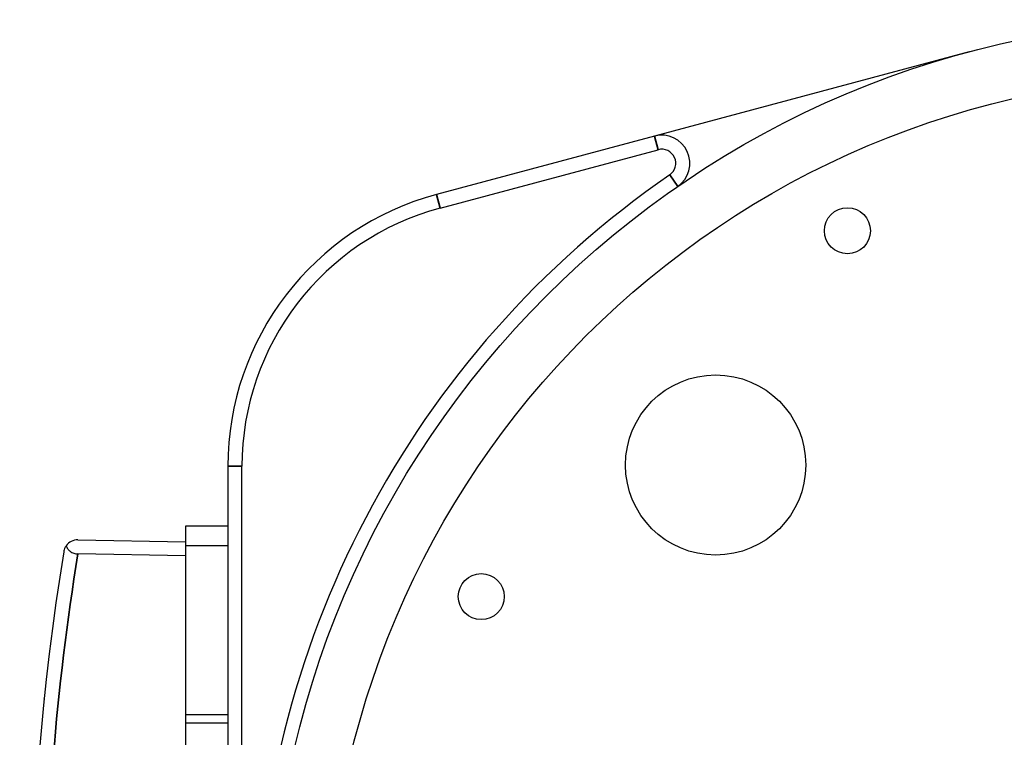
# Model space of a CAD drawing. Header units: millimetres. Extents: x 399 to 6076, y -1991 to 1602.
# Tile 158 of 256: x 4602 to 4637, y -219 to -194. Entities that reach past the tile are written whole.
import ezdxf

# ---------------------------------------------------------------- set-up
doc = ezdxf.new("R2010")
doc.units = ezdxf.units.MM
doc.layers.add('可見 (ISO)', color=7, linetype='Continuous', lineweight=25)
doc.layers.add('窄部可見 (ISO)', color=7, linetype='Continuous', lineweight=35)

msp = doc.modelspace()

# ---------------------------------------------------------------- linework, layer by layer
at = {"layer": '可見 (ISO)'}
for p, q in [((4635.485, -194.786), (4624.303, -197.782)), ((4624.303, -197.782), (4616.567, -199.855)), ((4616.696, -200.338), (4624.433, -198.265)), ((4609.155, -209.514), (4609.155, -244.774)), ((4609.655, -244.774), (4609.655, -209.514)), ((4607.655, -211.644), (4607.655, -212.341)), ((4609.155, -211.644), (4607.655, -211.644)), ((4603.829, -212.127), (4607.655, -212.194)), ((4607.655, -212.341), (4607.655, -218.341)), ((4609.155, -212.341), (4607.655, -212.341)), ((4607.655, -212.694), (4603.829, -212.628)), ((4607.655, -218.341), (4607.655, -218.641)), ((4609.155, -218.341), (4607.655, -218.341)), ((4607.655, -218.641), (4607.655, -235.647)), ((4609.155, -218.641), (4607.655, -218.641))]:
    msp.add_line(p, q, dxfattribs=at)
for centre, radius in [((4644.155, -227.144), 33.5), ((4644.155, -227.144), 31.5), ((4631.155, -201.144), 0.818), ((4626.477, -209.467), 3.2), ((4618.155, -214.144), 0.818)]:
    msp.add_circle(centre, radius, dxfattribs=at)
for centre, radius, start, end in [((4624.562, -198.748), 1, 304.6049, 105), ((4624.562, -198.748), 0.5, 304.6049, 105), ((4644.155, -227.144), 34, 124.6049, 235.3951), ((4619.155, -209.514), 10, 105, 180), ((4619.155, -209.514), 9.5, 105, 180), ((4603.82, -212.627), 0.5, 89, 144.2784)]:
    msp.add_arc(centre, radius, start, end, dxfattribs=at)
msp.add_ellipse((4693.628, -227.144), major_axis=(0, 91.486), ratio=0.999849, start_param=1.410562, end_param=1.731031, dxfattribs=at)
for points, knots in [([(4603.414, -212.335), (4603.391, -212.368), (4603.372, -212.402), (4603.347, -212.464), (4603.338, -212.492), (4603.33, -212.529), (4603.328, -212.538), (4603.327, -212.548)], [0.00000099, 0.00000099, 0.00000099, 0.00000099, 0.01604663, 0.01604663, 0.02798867, 0.02798867, 0.03206528, 0.03206528, 0.03206528, 0.03206528]), ([(4603.414, -212.335), (4603.427, -212.373), (4603.445, -212.41), (4603.491, -212.476), (4603.519, -212.506), (4603.59, -212.562), (4603.633, -212.585), (4603.705, -212.61), (4603.73, -212.617), (4603.78, -212.625), (4603.804, -212.627), (4603.829, -212.628)], [0.00000096, 0.00000096, 0.00000096, 0.00000096, 0.01622068, 0.01622068, 0.03123881, 0.03123881, 0.04743186, 0.04743186, 0.05531586, 0.05531586, 0.06279748, 0.06279748, 0.06279748, 0.06279748])]:
    msp.add_open_spline(points, degree=3, knots=knots, dxfattribs=at)
msp.add_open_spline([(4602.629, -217.84), (4602.629, -217.84), (4602.629, -217.84), (4602.629, -217.84)], degree=3, dxfattribs=at)
at = {"layer": '窄部可見 (ISO)'}
for p, q in [((4624.303, -197.782), (4624.433, -198.265)), ((4625.13, -199.571), (4624.846, -199.159)), ((4616.567, -199.855), (4616.696, -200.338)), ((4609.155, -209.514), (4609.655, -209.514))]:
    msp.add_line(p, q, dxfattribs=at)
msp.add_open_spline([(4603.829, -212.628), (4603.057, -217.405), (4602.664, -222.274), (4602.664, -227.144), (4602.664, -232.014), (4603.057, -236.884), (4603.829, -241.661)], degree=3, knots=[2.9813856, 2.9813856, 2.9813856, 2.9813856, 3.1415926, 3.1415926, 3.1415926, 3.3018014, 3.3018014, 3.3018014, 3.3018014], dxfattribs=at)
msp.add_rational_spline([(4602.635, -217.788), (4602.635, -217.784), (4602.636, -217.781)], [0.999998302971, 0.992692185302, 0.985818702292], degree=2, dxfattribs=at)

doc.saveas('drawing.dxf')
